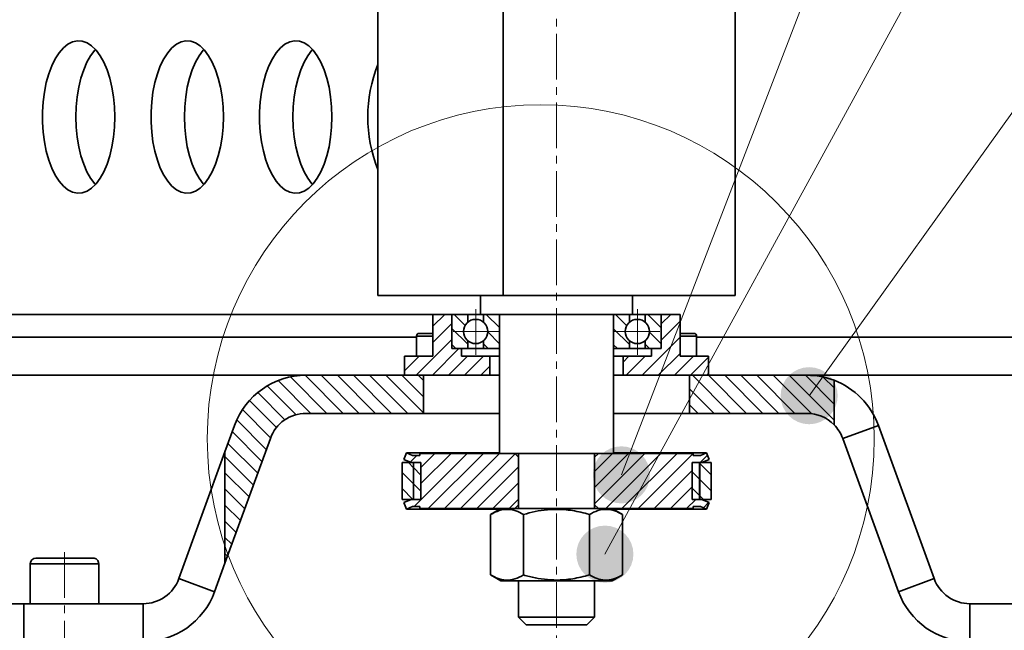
# Model space of a CAD drawing. Header units: millimetres. Extents: x -3920 to 13915, y -406 to 12209.
# Tile 34 of 88: x 1680 to 1938, y 9727 to 9887. Entities that reach past the tile are written whole.
import ezdxf

# ---------------------------------------------------------------- set-up
doc = ezdxf.new("R2010")
doc.units = ezdxf.units.MM
doc.linetypes.add('点画线', pattern=[18, 12, -2, 2, -2])
for name, color, linetype, lineweight in [('中心线层', 1, '点画线', 18), ('几何体', 7, 'Continuous', 35), ('剖面线层', 4, 'Continuous', 18), ('粗实线层', 7, 'Continuous', 35), ('细实线层', 7, 'Continuous', 18)]:
    doc.layers.add(name, color=color, linetype=linetype, lineweight=lineweight)
pattern_1 = [(135, (0, 0), (-2.121320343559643, -2.121320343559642), [])]
pattern_2 = [(45, (0, 0), (-2.121320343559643, 2.121320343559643), [])]

# ---------------------------------------------------------------- blocks, each defined once
blk = doc.blocks.new('*X18')
at = {"layer": '细实线层', "lineweight": 18}
h = blk.add_hatch(color=0, dxfattribs=at)
edge = h.paths.add_edge_path(flags=0)
edge.add_arc((0, 0), 7.5, 0, 360)
at = {"layer": '细实线层', "color": 0}
blk.add_line((0, 0), (656.9591116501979, 1707.637360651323), dxfattribs=at)
blk = doc.blocks.new('*X19')
at = {"layer": '细实线层', "lineweight": 18}
h = blk.add_hatch(color=0, dxfattribs=at)
edge = h.paths.add_edge_path(flags=0)
edge.add_arc((0, 0), 7.5, 0, 360)
at = {"layer": '细实线层', "color": 0}
blk.add_line((0, 0), (943.9743527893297, 1728.4625750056), dxfattribs=at)
blk = doc.blocks.new('*X20')
at = {"layer": '细实线层', "lineweight": 18}
h = blk.add_hatch(color=0, dxfattribs=at)
edge = h.paths.add_edge_path(flags=0)
edge.add_arc((0, 0), 7.5, 0, 360)
at = {"layer": '细实线层', "color": 0}
blk.add_line((0, 0), (1209.827365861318, 1686.843198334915), dxfattribs=at)
blk = doc.blocks.new('*X66')
at = {"layer": '细实线层', "color": 0, "linetype": 'ByBlock', "lineweight": -2}
blk.add_circle((0, 0), 5.845367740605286, dxfattribs=at)

msp = doc.modelspace()

# ---------------------------------------------------------------- hatches: boundary and pattern name
at = {"layer": '剖面线层'}
h = msp.add_hatch(dxfattribs=at)
h.set_pattern_fill('无图案', color=256, style=0, pattern_type=0)
h.set_pattern_definition(pattern_2)
edge = h.paths.add_edge_path(flags=0)
edge.add_line((1803.174580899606, 9793.895014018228), (1803.174580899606, 9798.895009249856))
edge.add_line((1803.174580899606, 9798.895009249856), (1795.67393240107, 9798.895009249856))
edge.add_line((1795.67393240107, 9798.895009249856), (1795.67393240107, 9800.895013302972))
edge.add_line((1795.67393240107, 9800.895013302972), (1793.474759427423, 9800.895013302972))
edge.add_line((1793.474759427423, 9800.895013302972), (1793.174352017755, 9800.895013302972))
edge.add_line((1793.174352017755, 9800.895013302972), (1793.174352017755, 9801.195003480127))
edge.add_arc((1793.47411313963, 9801.194773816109), 0.2997612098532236, 179.9561024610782, 270.12353029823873, ccw=False)
edge.add_line((1793.474759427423, 9800.895013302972), (1793.174352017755, 9800.895013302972))
edge.add_line((1793.174352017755, 9800.895013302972), (1793.174352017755, 9801.195003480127))
edge.add_line((1793.174352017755, 9801.195003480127), (1793.174352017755, 9809.594996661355))
edge.add_line((1793.174352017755, 9809.594996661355), (1793.174352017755, 9809.895016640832))
edge.add_line((1793.174352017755, 9809.895016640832), (1788.174237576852, 9809.895016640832))
edge.add_line((1788.174237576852, 9809.895016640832), (1788.174237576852, 9804.895021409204))
edge.add_line((1788.174237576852, 9804.895021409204), (1788.174237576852, 9804.145016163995))
edge.add_line((1788.174237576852, 9804.145016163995), (1788.174237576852, 9798.895009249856))
edge.add_line((1788.174237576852, 9798.895009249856), (1783.855046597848, 9798.895009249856))
edge.add_line((1783.855046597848, 9798.895009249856), (1780.674542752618, 9798.895009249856))
edge.add_line((1780.674542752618, 9798.895009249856), (1780.674542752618, 9793.895014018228))
edge.add_line((1780.674542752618, 9793.895014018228), (1785.674657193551, 9793.895014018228))
edge.add_line((1785.674657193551, 9793.895014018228), (1803.174580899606, 9793.895014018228))
h = msp.add_hatch(dxfattribs=at)
h.set_pattern_fill('无图案', color=256, style=0, pattern_type=0)
h.set_pattern_definition(pattern_1)
edge = h.paths.add_edge_path(flags=0)
edge.add_line((1805.674161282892, 9801.195003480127), (1805.674161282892, 9809.594996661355))
edge.add_arc((1805.374315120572, 9809.595191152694), 0.2998462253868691, -0.03716416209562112, 83.34974727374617, ccw=False)
edge.add_line((1805.409039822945, 9809.893019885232), (1801.507558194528, 9809.893019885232))
edge.add_line((1801.507558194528, 9809.893019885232), (1801.507558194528, 9807.802365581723))
edge.add_arc((1799.424854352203, 9805.395000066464), 3.183247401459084, 3.274028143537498e-11, 49.13566583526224)
edge.add_arc((1799.424854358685, 9805.395000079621), 3.183247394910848, 310.8643340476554, 359.9999999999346)
edge.add_line((1801.507558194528, 9802.987634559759), (1801.507558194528, 9800.895013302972))
edge.add_line((1801.507558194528, 9800.895013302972), (1805.374707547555, 9800.895013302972))
edge.add_line((1805.374707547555, 9800.895013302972), (1805.674161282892, 9800.895013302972))
edge.add_line((1805.674161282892, 9800.895013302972), (1805.674161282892, 9801.195003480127))
edge.add_arc((1805.374401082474, 9801.194773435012), 0.2997602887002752, 270.0585773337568, 360.0439705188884)
edge.add_line((1805.374707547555, 9800.895013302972), (1805.674161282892, 9800.895013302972))
edge.add_line((1805.674161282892, 9800.895013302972), (1805.674161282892, 9801.195003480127))
edge = h.paths.add_edge_path(flags=0)
edge.add_arc((1799.424854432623, 9805.395000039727), 3.183247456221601, 130.8927925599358, 180)
edge.add_line((1797.340955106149, 9807.80133084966), (1797.340955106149, 9809.895016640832))
edge.add_line((1797.340955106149, 9809.895016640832), (1793.474759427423, 9809.895016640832))
edge.add_line((1793.474759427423, 9809.895016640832), (1793.174352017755, 9809.895016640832))
edge.add_line((1793.174352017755, 9809.895016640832), (1793.174352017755, 9809.594996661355))
edge.add_arc((1793.474163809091, 9809.595205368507), 0.2998118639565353, 89.88617381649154, 180.0398851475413)
edge.add_line((1793.474759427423, 9809.895016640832), (1793.174352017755, 9809.895016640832))
edge.add_line((1793.174352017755, 9809.895016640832), (1793.174352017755, 9809.594996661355))
edge.add_line((1793.174352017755, 9809.594996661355), (1793.174352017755, 9801.195003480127))
edge.add_arc((1793.47411313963, 9801.194773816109), 0.2997612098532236, 179.9561024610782, 270.12353029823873, ccw=False)
edge.add_line((1793.474759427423, 9800.895013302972), (1795.67393240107, 9800.895013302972))
edge.add_line((1795.67393240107, 9800.895013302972), (1797.340955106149, 9800.895013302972))
edge.add_line((1797.340955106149, 9800.895013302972), (1797.340955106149, 9802.988669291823))
edge.add_arc((1799.424854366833, 9805.395000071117), 3.183247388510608, 180, 229.107208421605)
h = msp.add_hatch(dxfattribs=at)
h.set_pattern_fill('无图案', color=256, style=0, pattern_type=0)
h.set_pattern_definition(pattern_1)
edge = h.paths.add_edge_path(flags=0)
edge.add_line((1835.6748479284, 9801.195003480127), (1835.6748479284, 9809.594996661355))
edge.add_arc((1835.97469409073, 9809.595191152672), 0.2998462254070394, 96.65025272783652, 180.0371641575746, ccw=False)
edge.add_line((1835.939969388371, 9809.893019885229), (1839.841451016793, 9809.893019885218))
edge.add_line((1839.841451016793, 9809.893019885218), (1839.841451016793, 9807.802365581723))
edge.add_arc((1841.924154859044, 9805.395000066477), 3.183247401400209, 130.864334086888, 179.9999999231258)
edge.add_arc((1841.924154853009, 9805.395000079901), 3.183247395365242, 180.0000001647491, 229.135665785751)
edge.add_line((1839.841451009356, 9802.987634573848), (1839.841451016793, 9800.895013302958))
edge.add_line((1839.841451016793, 9800.895013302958), (1835.974301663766, 9800.895013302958))
edge.add_line((1835.974301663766, 9800.895013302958), (1835.6748479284, 9800.895013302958))
edge.add_line((1835.6748479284, 9800.895013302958), (1835.6748479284, 9801.195003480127))
edge.add_arc((1835.97460812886, 9801.19477343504), 0.2997602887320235, 179.9560294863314, 269.9414226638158)
edge.add_line((1835.974301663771, 9800.895013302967), (1835.6748479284, 9800.895013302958))
edge.add_line((1835.6748479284, 9800.895013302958), (1835.6748479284, 9801.195003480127))
edge = h.paths.add_edge_path(flags=0)
edge.add_arc((1841.924154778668, 9805.39500003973), 3.183247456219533, 359.9999999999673, 409.1072074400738)
edge.add_line((1844.008054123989, 9807.801330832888), (1844.008054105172, 9809.895016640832))
edge.add_line((1844.008054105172, 9809.895016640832), (1847.874249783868, 9809.895016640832))
edge.add_line((1847.874249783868, 9809.895016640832), (1848.174657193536, 9809.895016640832))
edge.add_line((1848.174657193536, 9809.895016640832), (1848.174657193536, 9809.594996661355))
edge.add_arc((1847.874845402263, 9809.595205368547), 0.2998118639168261, 359.9601148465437, 450.1138261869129)
edge.add_line((1847.874249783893, 9809.895016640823), (1848.174657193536, 9809.895016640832))
edge.add_line((1848.174657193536, 9809.895016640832), (1848.174657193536, 9809.594996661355))
edge.add_line((1848.174657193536, 9809.594996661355), (1848.174657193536, 9801.195003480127))
edge.add_arc((1847.87489607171, 9801.194773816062), 0.2997612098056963, -90.1235303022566, 0.043897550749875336, ccw=False)
edge.add_line((1847.874249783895, 9800.895013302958), (1845.67507681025, 9800.895013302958))
edge.add_line((1845.67507681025, 9800.895013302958), (1844.008054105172, 9800.895013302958))
edge.add_line((1844.008054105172, 9800.895013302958), (1844.008054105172, 9802.988669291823))
edge.add_arc((1841.924154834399, 9805.395000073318), 3.183247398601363, 310.8927916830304, 359.999999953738)
h = msp.add_hatch(dxfattribs=at)
h.set_pattern_fill('无图案', color=256, style=0, pattern_type=0)
h.set_pattern_definition(pattern_2)
edge = h.paths.add_edge_path(flags=0)
edge.add_line((1838.174428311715, 9793.895014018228), (1838.174428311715, 9798.895009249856))
edge.add_line((1838.174428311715, 9798.895009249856), (1845.67507681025, 9798.895009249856))
edge.add_line((1845.67507681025, 9798.895009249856), (1845.67507681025, 9800.895013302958))
edge.add_line((1845.67507681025, 9800.895013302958), (1847.874249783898, 9800.895013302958))
edge.add_line((1847.874249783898, 9800.895013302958), (1848.174657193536, 9800.895013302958))
edge.add_line((1848.174657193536, 9800.895013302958), (1848.174657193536, 9801.195003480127))
edge.add_arc((1847.87489607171, 9801.194773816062), 0.2997612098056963, -90.1235303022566, 0.043897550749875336, ccw=False)
edge.add_line((1847.874249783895, 9800.895013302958), (1848.174657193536, 9800.895013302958))
edge.add_line((1848.174657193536, 9800.895013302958), (1848.174657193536, 9801.195003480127))
edge.add_line((1848.174657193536, 9801.195003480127), (1848.174657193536, 9809.594996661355))
edge.add_line((1848.174657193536, 9809.594996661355), (1848.174657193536, 9809.895016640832))
edge.add_line((1848.174657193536, 9809.895016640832), (1853.174771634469, 9809.895016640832))
edge.add_line((1853.174771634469, 9809.895016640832), (1853.174771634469, 9804.895021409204))
edge.add_line((1853.174771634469, 9804.895021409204), (1853.174771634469, 9804.145016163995))
edge.add_line((1853.174771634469, 9804.145016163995), (1853.174771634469, 9798.895009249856))
edge.add_line((1853.174771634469, 9798.895009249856), (1857.493962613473, 9798.895009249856))
edge.add_line((1857.493962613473, 9798.895009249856), (1860.674466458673, 9798.895009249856))
edge.add_line((1860.674466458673, 9798.895009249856), (1860.674466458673, 9793.895014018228))
edge.add_line((1860.674466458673, 9793.895014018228), (1855.67435201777, 9793.895014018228))
edge.add_line((1855.67435201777, 9793.895014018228), (1838.174428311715, 9793.895014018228))
h = msp.add_hatch(dxfattribs=at)
h.set_pattern_fill('无图案', color=256, style=0, pattern_type=0)
h.set_pattern_definition(pattern_1)
edge = h.paths.add_edge_path(flags=0)
edge.add_arc((1754.838158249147, 9773.89392101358), 20.00109301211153, 90.00160441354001, 159.997825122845, ccw=False)
edge.add_line((1754.837598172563, 9793.89501401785), (1780.674542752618, 9793.895014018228))
edge.add_line((1780.674542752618, 9793.895014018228), (1785.674657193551, 9793.895014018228))
edge.add_line((1785.674657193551, 9793.895014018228), (1785.674657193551, 9783.895023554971))
edge.add_line((1785.674657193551, 9783.895023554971), (1754.837598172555, 9783.895023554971))
edge.add_arc((1754.837993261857, 9773.895001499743), 10.00002206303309, 90.00226368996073, 160.0000199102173)
edge.add_line((1745.44104513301, 9777.315207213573), (1733.518208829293, 9744.559713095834))
edge.add_line((1733.518208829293, 9744.559713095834), (1733.518208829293, 9773.79775831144))
edge.add_line((1733.518208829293, 9773.79775831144), (1736.043538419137, 9780.73541113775))
edge = h.paths.add_edge_path(flags=0)
edge.add_line((1855.67435201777, 9783.895023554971), (1855.67435201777, 9793.895014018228))
edge.add_line((1855.67435201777, 9793.895014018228), (1860.674466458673, 9793.895014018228))
edge.add_line((1860.674466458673, 9793.895014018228), (1886.511411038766, 9793.895014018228))
edge.add_arc((1886.512369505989, 9773.89933851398), 19.99567552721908, 69.10504713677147, 90.00274640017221, ccw=False)
edge.add_line((1893.64394125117, 9792.580016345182), (1893.643941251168, 9780.904241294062))
edge.add_arc((1886.511489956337, 9773.894857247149), 10.00016630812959, 44.50140446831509, 90.00045215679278)
edge.add_line((1886.511411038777, 9783.895023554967), (1855.67435201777, 9783.895023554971))
h = msp.add_hatch(dxfattribs=at)
h.set_pattern_fill('无图案', color=256, style=0, pattern_type=0)
h.set_pattern_definition(pattern_2)
h.paths.add_polyline_path([(1785.029019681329, 9761.308022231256), (1785.029019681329, 9770.960010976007), (1783.102597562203, 9770.960010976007), (1782.476987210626, 9770.960010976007), (1780.508603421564, 9771.775402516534), (1781.235303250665, 9773.528345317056), (1782.854642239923, 9772.857405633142), (1784.763898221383, 9772.857405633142), (1784.763898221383, 9773.373015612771), (1805.674161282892, 9773.373015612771), (1809.674825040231, 9773.373015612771), (1810.674275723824, 9772.372998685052), (1810.674275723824, 9759.895004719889), (1809.674825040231, 9758.895017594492), (1806.04990896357, 9758.895017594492), (1784.763898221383, 9758.895017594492), (1784.763898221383, 9759.410627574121), (1782.854642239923, 9759.410627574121), (1781.235303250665, 9758.739687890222), (1780.508603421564, 9760.49263069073), (1782.476987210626, 9761.308022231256), (1783.102597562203, 9761.310018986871)], flags=0)
h.paths.add_polyline_path([(1830.674733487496, 9759.895004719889), (1830.674733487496, 9772.372998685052), (1831.67418417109, 9773.373015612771), (1835.6748479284, 9773.373015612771), (1856.58606466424, 9773.373015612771), (1856.58606466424, 9772.857405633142), (1858.494366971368, 9772.857405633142), (1860.114659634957, 9773.528345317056), (1860.840405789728, 9771.775402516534), (1858.872022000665, 9770.960010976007), (1858.362759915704, 9770.960010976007), (1858.271207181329, 9770.960010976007), (1856.319989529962, 9770.960010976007), (1856.319989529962, 9761.308022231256), (1858.271207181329, 9761.308022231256), (1858.362759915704, 9761.308022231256), (1858.872022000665, 9761.308022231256), (1860.840405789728, 9760.49263069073), (1860.114659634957, 9758.739687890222), (1858.494366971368, 9759.410627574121), (1856.58606466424, 9759.410627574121), (1856.58606466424, 9758.895017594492), (1835.300053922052, 9758.895017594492), (1831.67418417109, 9758.895017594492)], flags=0)
h = msp.add_hatch(dxfattribs=at)
h.set_pattern_fill('无图案', color=256, style=0, pattern_type=0)
h.set_pattern_definition(pattern_1)
h.paths.add_polyline_path([(1780.102338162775, 9761.310018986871), (1780.102338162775, 9770.960010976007), (1782.476987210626, 9770.960010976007), (1783.102597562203, 9770.960010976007), (1783.102597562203, 9761.310018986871), (1782.476987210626, 9761.308022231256)], flags=0)
h.paths.add_polyline_path([(1856.319989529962, 9761.308022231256), (1856.319989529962, 9770.960010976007), (1858.271207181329, 9770.960010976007), (1858.271207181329, 9761.308022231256)], flags=0)
h = msp.add_hatch(dxfattribs=at)
h.set_pattern_fill('无图案', color=256, style=0, pattern_type=0)
h.set_pattern_definition(pattern_1)
h.paths.add_polyline_path([(1861.246671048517, 9761.310018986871), (1861.246671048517, 9770.960010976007), (1858.872022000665, 9770.960010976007), (1858.246411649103, 9770.960010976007), (1858.246411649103, 9761.310018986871), (1858.872022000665, 9761.308022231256)], flags=0)
h.paths.add_polyline_path([(1785.029019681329, 9761.308022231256), (1785.029019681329, 9770.960010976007), (1783.077802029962, 9770.960010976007), (1783.077802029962, 9761.308022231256)], flags=0)

# ---------------------------------------------------------------- linework, layer by layer
at = {"layer": '中心线层'}
for p, q in [((1820.674504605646, 10621.54567517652), (1820.674504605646, 9708.995022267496)), ((1799.424854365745, 9799.280420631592), (1799.424854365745, 9811.50957950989)), ((1841.924154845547, 9799.280420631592), (1841.924154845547, 9811.50957950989)), ((1805.539433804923, 9805.395000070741), (1793.310274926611, 9805.395000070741)), ((1835.809575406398, 9805.395000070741), (1848.038734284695, 9805.395000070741)), ((1691.333379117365, 9747.39502546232), (1691.333379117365, 9709.482850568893))]:
    msp.add_line(p, q, dxfattribs=at)
at = {"layer": '几何体'}
for p, q in [((1773.745145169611, 9814.893015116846), (1773.745145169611, 10579.29299065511)), ((1806.684102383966, 9814.893015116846), (1806.684102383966, 10579.29299065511)), ((1867.603864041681, 9814.893015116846), (1867.603864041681, 10579.29299065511)), ((1773.745145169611, 9814.893015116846), (1806.684102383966, 9814.893015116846)), ((1800.675000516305, 9814.893015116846), (1800.675000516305, 9809.893019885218)), ((1806.684102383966, 9814.893015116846), (1867.603864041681, 9814.893015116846)), ((1840.674962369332, 9809.893019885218), (1840.674962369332, 9814.893015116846)), ((1786.795224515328, 9809.893019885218), (372.9520696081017, 9809.893019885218)), ((1786.795224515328, 9809.893019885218), (1788.174237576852, 9809.893019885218)), ((1788.174237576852, 9798.895009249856), (1788.174237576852, 9809.895016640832)), ((1793.174352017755, 9809.895016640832), (1788.174237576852, 9809.895016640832)), ((1793.174352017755, 9800.895013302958), (1793.174352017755, 9809.895016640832)), ((1793.474759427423, 9809.895016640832), (1793.174352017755, 9809.895016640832)), ((1793.174352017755, 9801.195003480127), (1793.174352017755, 9809.594996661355)), ((1793.474759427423, 9809.895016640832), (1797.340955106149, 9809.895016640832)), ((1800.675000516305, 9809.895016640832), (1797.340955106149, 9809.895016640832)), ((1797.340955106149, 9807.80133084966), (1797.340955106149, 9809.895016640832)), ((1803.081120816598, 9809.893019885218), (1800.675000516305, 9809.893019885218)), ((1801.507558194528, 9809.893019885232), (1801.507558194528, 9807.802365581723)), ((1840.674962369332, 9809.893019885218), (1803.081120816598, 9809.893019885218)), ((1805.674161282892, 9809.893019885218), (1805.674161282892, 9773.373015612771)), ((1805.674161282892, 9809.594996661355), (1805.674161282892, 9801.195003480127)), ((1835.6748479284, 9773.373015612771), (1835.6748479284, 9809.893019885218)), ((1835.6748479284, 9801.195003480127), (1835.6748479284, 9809.594996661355)), ((1839.841451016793, 9809.893019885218), (1839.841451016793, 9807.802365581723)), ((1844.008054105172, 9809.895016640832), (1840.674962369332, 9809.895016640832)), ((1844.008054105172, 9807.80133084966), (1844.008054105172, 9809.895016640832)), ((1844.008054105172, 9809.895016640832), (1847.874249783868, 9809.895016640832)), ((1848.174657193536, 9809.895016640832), (1847.874249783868, 9809.895016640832)), ((1848.174657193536, 9809.895016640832), (1848.174657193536, 9800.895013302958)), ((1853.174771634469, 9809.895016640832), (1848.174657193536, 9809.895016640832)), ((1848.174657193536, 9809.594996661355), (1848.174657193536, 9801.195003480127)), ((1853.174771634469, 9809.895016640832), (1853.174771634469, 9798.895009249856)), ((-530.38636270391, 9803.895004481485), (1783.855046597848, 9803.895004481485)), ((1783.855046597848, 9804.145016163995), (1783.855046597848, 9798.895009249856)), ((1788.174237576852, 9804.145016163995), (1783.855046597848, 9804.145016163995)), ((1784.604634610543, 9804.895021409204), (1788.174237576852, 9804.895021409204)), ((1797.340955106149, 9800.895013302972), (1797.340955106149, 9802.988669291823)), ((1801.507558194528, 9802.987634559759), (1801.507558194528, 9800.895013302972)), ((1839.841451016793, 9802.987634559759), (1839.841451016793, 9800.895013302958)), ((1844.008054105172, 9800.895013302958), (1844.008054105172, 9802.988669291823)), ((1853.174771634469, 9804.895021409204), (1856.744374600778, 9804.895021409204)), ((1857.493962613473, 9804.145016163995), (1853.174771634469, 9804.145016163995)), ((1857.493962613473, 9798.895009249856), (1857.493962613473, 9804.145016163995)), ((1857.493962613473, 9803.895004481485), (2450.674619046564, 9803.895004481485)), ((1793.174352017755, 9800.895013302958), (1797.340955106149, 9800.895013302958)), ((1797.340955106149, 9800.895013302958), (1793.474759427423, 9800.895013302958)), ((1795.674886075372, 9798.895009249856), (1795.674886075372, 9800.895013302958)), ((1801.507558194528, 9800.895013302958), (1797.340955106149, 9800.895013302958)), ((1805.374707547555, 9800.895013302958), (1801.507558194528, 9800.895013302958)), ((1805.674161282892, 9800.895013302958), (1805.374707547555, 9800.895013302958)), ((1835.974301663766, 9800.895013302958), (1835.6748479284, 9800.895013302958)), ((1839.841451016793, 9800.895013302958), (1835.974301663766, 9800.895013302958)), ((1844.008054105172, 9800.895013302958), (1839.841451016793, 9800.895013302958)), ((1847.874249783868, 9800.895013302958), (1844.008054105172, 9800.895013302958)), ((1848.174657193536, 9800.895013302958), (1844.008054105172, 9800.895013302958)), ((1845.67507681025, 9800.895013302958), (1845.67507681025, 9798.895009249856)), ((1780.674542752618, 9798.895009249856), (1780.674542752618, 9793.895014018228)), ((1788.174237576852, 9798.895009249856), (1780.674542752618, 9798.895009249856)), ((1803.174580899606, 9798.895009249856), (1795.674886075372, 9798.895009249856)), ((1803.174580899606, 9798.895009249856), (1803.174580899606, 9793.895014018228)), ((1805.674161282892, 9798.895009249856), (1803.174580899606, 9798.895009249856)), ((1838.174428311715, 9798.895009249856), (1835.6748479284, 9798.895009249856)), ((1838.174428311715, 9793.895014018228), (1838.174428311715, 9798.895009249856)), ((1845.67507681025, 9798.895009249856), (1838.174428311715, 9798.895009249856)), ((1860.674466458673, 9798.895009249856), (1853.174771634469, 9798.895009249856)), ((1860.674466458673, 9793.895014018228), (1860.674466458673, 9798.895009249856)), ((-538.468752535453, 9793.895014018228), (1754.837598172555, 9793.895014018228)), ((1754.837598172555, 9793.895014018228), (1785.674657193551, 9793.895014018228)), ((1785.674657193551, 9793.895014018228), (1803.174580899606, 9793.895014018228)), ((1785.674657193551, 9783.895023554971), (1785.674657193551, 9793.895014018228)), ((1803.174580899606, 9793.895014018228), (1805.674161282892, 9793.895014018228)), ((1835.6748479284, 9793.895014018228), (1838.174428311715, 9793.895014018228)), ((1838.174428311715, 9793.895014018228), (1886.511411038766, 9793.895014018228)), ((1855.67435201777, 9793.895014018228), (1855.67435201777, 9783.895023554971)), ((1855.67435201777, 9793.895014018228), (1886.511411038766, 9793.895014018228)), ((1886.511411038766, 9793.895014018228), (1990.674580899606, 9793.895014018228)), ((1893.643941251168, 9780.904241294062), (1893.643941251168, 9792.580016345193)), ((1754.837598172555, 9783.895023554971), (1785.674657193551, 9783.895023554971)), ((1785.674657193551, 9783.895023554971), (1805.674161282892, 9783.895023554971)), ((1835.6748479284, 9783.895023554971), (1855.67435201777, 9783.895023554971)), ((1855.67435201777, 9783.895023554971), (1886.511411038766, 9783.895023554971)), ((1733.518208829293, 9773.79775831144), (1736.043538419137, 9780.73541113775)), ((1905.305470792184, 9780.73541113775), (1895.908917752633, 9777.31520721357)), ((1919.959630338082, 9740.47479817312), (1905.305470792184, 9780.73541113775)), ((1733.518208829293, 9744.559713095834), (1745.44104513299, 9777.31520721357)), ((1910.5621236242, 9737.054594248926), (1895.908917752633, 9777.31520721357)), ((1733.518208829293, 9773.79775831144), (1721.390332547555, 9740.47479817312)), ((1733.518208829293, 9773.79775831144), (1733.518208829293, 9744.559713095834)), ((1780.508603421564, 9771.775402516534), (1781.235303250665, 9773.528345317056)), ((1782.476987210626, 9770.960010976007), (1780.508603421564, 9771.775402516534)), ((1805.674161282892, 9773.528345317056), (1781.235303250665, 9773.528345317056)), ((1781.235303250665, 9773.528345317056), (1782.854642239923, 9772.857405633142)), ((1782.854642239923, 9772.857405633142), (1784.763898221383, 9772.857405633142)), ((1784.763898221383, 9772.857405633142), (1784.763898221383, 9773.373015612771)), ((1784.763898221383, 9773.373015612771), (1805.674161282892, 9773.373015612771)), ((1805.674161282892, 9773.373015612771), (1835.6748479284, 9773.373015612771)), ((1810.674275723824, 9772.372998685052), (1809.674825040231, 9773.373015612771)), ((1810.674275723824, 9773.373015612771), (1810.674275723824, 9758.895017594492)), ((1810.674275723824, 9759.895004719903), (1810.674275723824, 9772.372998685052)), ((1830.674733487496, 9758.895017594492), (1830.674733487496, 9773.373015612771)), ((1831.67418417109, 9773.373015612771), (1830.674733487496, 9772.372998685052)), ((1830.674733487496, 9772.372998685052), (1830.674733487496, 9759.895004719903)), ((1860.114659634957, 9773.528345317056), (1835.6748479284, 9773.528345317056)), ((1835.6748479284, 9773.373015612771), (1856.58606466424, 9773.373015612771)), ((1856.58606466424, 9773.373015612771), (1856.58606466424, 9772.857405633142)), ((1856.58606466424, 9772.857405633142), (1858.494366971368, 9772.857405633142)), ((1858.494366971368, 9772.857405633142), (1860.114659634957, 9773.528345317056)), ((1860.840405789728, 9771.775402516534), (1858.872022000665, 9770.960010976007)), ((1860.114659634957, 9773.528345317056), (1860.840405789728, 9771.775402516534)), ((1782.476987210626, 9770.960010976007), (1780.102338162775, 9770.960010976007)), ((1780.102338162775, 9761.310018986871), (1780.102338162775, 9770.960010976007)), ((1785.029019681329, 9770.960010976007), (1782.476987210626, 9770.960010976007)), ((1783.102597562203, 9761.310018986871), (1783.102597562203, 9770.960010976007)), ((1785.029019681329, 9770.960010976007), (1785.029019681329, 9761.308022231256)), ((1856.319989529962, 9761.308022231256), (1856.319989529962, 9770.960010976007)), ((1858.872022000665, 9770.960010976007), (1856.319989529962, 9770.960010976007)), ((1858.271207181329, 9761.308022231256), (1858.271207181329, 9770.960010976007)), ((1858.362759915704, 9770.960010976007), (1858.362759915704, 9761.310018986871)), ((1858.872022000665, 9770.960010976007), (1861.363019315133, 9770.960010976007)), ((1861.363019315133, 9770.960010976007), (1861.363019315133, 9761.310018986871)), ((1780.102338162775, 9761.310018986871), (1783.102597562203, 9761.310018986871)), ((1780.508603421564, 9760.49263069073), (1782.476987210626, 9761.308022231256)), ((1782.476987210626, 9761.308022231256), (1785.029019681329, 9761.308022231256)), ((1783.102597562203, 9761.310018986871), (1783.176030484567, 9761.310018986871)), ((1783.136929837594, 9761.310018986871), (1783.136929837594, 9761.308022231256)), ((1856.319989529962, 9761.308022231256), (1858.872022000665, 9761.308022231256)), ((1858.271207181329, 9761.310018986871), (1858.362759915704, 9761.310018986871)), ((1858.362759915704, 9761.310018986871), (1861.363019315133, 9761.310018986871)), ((1858.872022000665, 9761.308022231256), (1860.840405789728, 9760.49263069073)), ((1781.235303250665, 9758.739687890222), (1780.508603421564, 9760.49263069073)), ((1782.854642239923, 9759.410627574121), (1781.235303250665, 9758.739687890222)), ((1805.780972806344, 9758.739687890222), (1781.235303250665, 9758.739687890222)), ((1784.763898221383, 9759.410627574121), (1782.854642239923, 9759.410627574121)), ((1784.763898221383, 9758.895017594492), (1784.763898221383, 9759.410627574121)), ((1806.04990896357, 9758.895017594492), (1784.763898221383, 9758.895017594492)), ((1806.04990896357, 9758.895017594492), (1803.353871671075, 9757.338740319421)), ((1835.300053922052, 9758.895017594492), (1806.04990896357, 9758.895017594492)), ((1809.674825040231, 9758.895017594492), (1810.674275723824, 9759.895004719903)), ((1830.674733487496, 9759.895004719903), (1831.67418417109, 9758.895017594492)), ((1837.995137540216, 9757.338740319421), (1835.300053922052, 9758.895017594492)), ((1856.58606466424, 9758.895017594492), (1835.300053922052, 9758.895017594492)), ((1860.114659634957, 9758.739687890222), (1835.568990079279, 9758.739687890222)), ((1856.58606466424, 9759.410627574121), (1856.58606466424, 9758.895017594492)), ((1858.494366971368, 9759.410627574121), (1856.58606466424, 9759.410627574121)), ((1860.114659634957, 9758.739687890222), (1858.494366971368, 9759.410627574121)), ((1860.840405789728, 9760.49263069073), (1860.114659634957, 9758.739687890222)), ((1803.353871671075, 9741.451271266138), (1803.353871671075, 9757.338770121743)), ((1811.98367056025, 9741.451271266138), (1811.98367056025, 9757.338770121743)), ((1829.30430349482, 9741.451271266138), (1829.30430349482, 9757.338770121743)), ((1837.995137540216, 9741.451271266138), (1837.995137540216, 9757.338770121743)), ((1683.835591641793, 9745.895006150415), (1698.834981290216, 9745.895006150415)), ((1682.335461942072, 9744.39502546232), (1682.335461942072, 9733.895011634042)), ((1700.335110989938, 9744.39502546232), (1682.335461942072, 9744.39502546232)), ((1700.335110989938, 9733.895011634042), (1700.335110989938, 9744.39502546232)), ((1733.518208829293, 9744.559713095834), (1730.786885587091, 9737.054594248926)), ((1730.786885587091, 9737.054594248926), (1721.390332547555, 9740.47479817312)), ((1803.353871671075, 9741.451271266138), (1806.04990896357, 9739.89502379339)), ((1835.300053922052, 9739.89502379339), (1837.995137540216, 9741.451271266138)), ((1919.959630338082, 9740.47479817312), (1910.5621236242, 9737.054594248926)), ((1835.300053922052, 9739.89502379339), (1806.04990896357, 9739.89502379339)), ((1810.674275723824, 9739.89502379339), (1810.674275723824, 9730.373002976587)), ((1830.674733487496, 9730.373002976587), (1830.674733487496, 9739.89502379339)), ((1680.674161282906, 9733.895011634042), (1670.674886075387, 9733.895011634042)), ((1680.674161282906, 9733.895011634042), (1680.674161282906, 9723.895021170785)), ((1711.992825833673, 9733.895011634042), (1680.674161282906, 9733.895011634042)), ((1711.992825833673, 9723.895021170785), (1711.992825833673, 9733.895011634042)), ((1929.356183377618, 9733.895011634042), (1929.356183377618, 9723.895021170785)), ((1960.674847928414, 9733.895011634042), (1929.356183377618, 9733.895011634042)), ((1810.674275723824, 9730.373002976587), (1812.67508443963, 9728.372998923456)), ((1810.674275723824, 9730.373002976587), (1830.674733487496, 9730.373002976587)), ((1828.674878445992, 9728.372998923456), (1830.674733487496, 9730.373002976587)), ((1828.674878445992, 9728.372998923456), (1812.67508443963, 9728.372998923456))]:
    msp.add_line(p, q, dxfattribs=at)
for points in [[(1704.46642812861, 9859.07272288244), (1704.551305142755, 9861.738421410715), (1704.46642812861, 9864.40417954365), (1704.213704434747, 9867.022313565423), (1703.796948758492, 9869.546212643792), (1703.223790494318, 9871.930756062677), (1702.504720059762, 9874.133445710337), (1701.652135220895, 9876.114882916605), (1700.681294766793, 9877.83984133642), (1699.610318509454, 9879.277445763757), (1698.45827993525, 9880.402066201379), (1697.24425253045, 9881.193615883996), (1695.991124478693, 9881.637968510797), (1694.72083028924, 9881.72725626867), (1693.457211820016, 9881.459810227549), (1692.221249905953, 9880.840458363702), (1691.034879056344, 9879.88022753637), (1689.920987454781, 9878.596283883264), (1688.897694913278, 9877.011455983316), (1687.98407491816, 9875.154115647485), (1687.196339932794, 9873.057403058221), (1686.548795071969, 9870.758630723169), (1686.052884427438, 9868.298925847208), (1685.717191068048, 9865.722157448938), (1685.548390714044, 9863.074280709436), (1685.548390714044, 9860.402562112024), (1685.717191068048, 9857.754685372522), (1686.052884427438, 9855.177916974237), (1686.548795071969, 9852.71821209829), (1687.196339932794, 9850.419499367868), (1687.98407491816, 9848.32272717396), (1688.897694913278, 9846.465386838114), (1689.920987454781, 9844.880588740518), (1691.034879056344, 9843.596615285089), (1692.221249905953, 9842.636384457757), (1693.457211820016, 9842.017032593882), (1694.72083028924, 9841.749616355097), (1695.991124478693, 9841.838874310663), (1697.24425253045, 9842.283256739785), (1698.45827993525, 9843.074836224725), (1699.610318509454, 9844.199426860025), (1700.681294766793, 9845.637031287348), (1701.652135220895, 9847.36195990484), (1702.504720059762, 9849.343456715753), (1703.223790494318, 9851.546086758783), (1703.796948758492, 9853.930630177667), (1704.213704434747, 9856.454529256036), (1704.46642812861, 9859.07272288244)], [(1733.004178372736, 9859.07272288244), (1733.08905538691, 9861.738421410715), (1733.004178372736, 9864.40417954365), (1732.750501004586, 9867.022313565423), (1732.333745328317, 9869.546212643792), (1731.760587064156, 9871.930756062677), (1731.041516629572, 9874.133445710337), (1730.188931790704, 9876.114882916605), (1729.219045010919, 9877.83984133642), (1728.14806875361, 9879.277445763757), (1726.995076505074, 9880.402066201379), (1725.781049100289, 9881.193615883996), (1724.527921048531, 9881.637968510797), (1723.258580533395, 9881.72725626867), (1721.99400838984, 9881.459810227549), (1720.758046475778, 9880.840458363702), (1719.572629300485, 9879.88022753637), (1718.457784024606, 9878.596283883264), (1717.434491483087, 9877.011455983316), (1716.521825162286, 9875.154115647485), (1715.734090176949, 9873.057403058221), (1715.08654531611, 9870.758630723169), (1714.590634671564, 9868.298925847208), (1714.254941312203, 9865.722157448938), (1714.085187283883, 9863.074280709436), (1714.085187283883, 9860.402562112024), (1714.254941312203, 9857.754685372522), (1714.590634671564, 9855.177916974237), (1715.08654531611, 9852.71821209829), (1715.734090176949, 9850.419499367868), (1716.521825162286, 9848.32272717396), (1717.434491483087, 9846.465386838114), (1718.457784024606, 9844.880588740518), (1719.572629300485, 9843.596615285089), (1720.758046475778, 9842.636384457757), (1721.99400838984, 9842.017032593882), (1723.258580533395, 9841.749616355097), (1724.527921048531, 9841.838874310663), (1725.781049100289, 9842.283256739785), (1726.995076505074, 9843.074836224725), (1728.14806875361, 9844.199426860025), (1729.219045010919, 9845.637031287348), (1730.188931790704, 9847.36195990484), (1731.041516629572, 9849.343456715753), (1731.760587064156, 9851.546086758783), (1732.333745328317, 9853.930630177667), (1732.750501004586, 9856.454529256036), (1733.004178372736, 9859.07272288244)], [(1761.540974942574, 9859.07272288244), (1761.62585195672, 9861.738421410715), (1761.540974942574, 9864.40417954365), (1761.28729757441, 9867.022313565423), (1760.870541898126, 9869.546212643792), (1760.297383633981, 9871.930756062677), (1759.57831319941, 9874.133445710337), (1758.72668203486, 9876.114882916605), (1757.755841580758, 9877.83984133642), (1756.684865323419, 9879.277445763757), (1755.531873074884, 9880.402066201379), (1754.318799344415, 9881.193615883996), (1753.065671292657, 9881.637968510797), (1751.795377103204, 9881.72725626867), (1750.53080495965, 9881.459810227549), (1749.294843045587, 9880.840458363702), (1748.109425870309, 9879.88022753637), (1746.994580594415, 9878.596283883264), (1745.972241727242, 9877.011455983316), (1745.058621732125, 9875.154115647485), (1744.270886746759, 9873.057403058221), (1743.623341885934, 9870.758630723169), (1743.127431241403, 9868.298925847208), (1742.791737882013, 9865.722157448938), (1742.621983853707, 9863.074280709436), (1742.621983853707, 9860.402562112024), (1742.791737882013, 9857.754685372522), (1743.127431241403, 9855.177916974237), (1743.623341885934, 9852.71821209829), (1744.270886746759, 9850.419499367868), (1745.058621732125, 9848.32272717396), (1745.972241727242, 9846.465386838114), (1746.994580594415, 9844.880588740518), (1748.109425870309, 9843.596615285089), (1749.294843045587, 9842.636384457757), (1750.53080495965, 9842.017032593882), (1751.795377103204, 9841.749616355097), (1753.065671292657, 9841.838874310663), (1754.318799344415, 9842.283256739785), (1755.531873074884, 9843.074836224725), (1756.684865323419, 9844.199426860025), (1757.755841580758, 9845.637031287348), (1758.72668203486, 9847.36195990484), (1759.57831319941, 9849.343456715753), (1760.297383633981, 9851.546086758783), (1760.870541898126, 9853.930630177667), (1761.28729757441, 9856.454529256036), (1761.540974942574, 9859.07272288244)], [(1694.323148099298, 9861.738421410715), (1694.408025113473, 9864.40417954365), (1694.661702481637, 9867.022313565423), (1695.078458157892, 9869.546212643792), (1695.651616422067, 9871.930756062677), (1696.370686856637, 9874.133445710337), (1697.222318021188, 9876.114882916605), (1698.193158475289, 9877.83984133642), (1699.264134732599, 9879.277445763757), (1699.437703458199, 9879.472174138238)], [(1722.859944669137, 9861.738421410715), (1722.944821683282, 9864.40417954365), (1723.198499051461, 9867.022313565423), (1723.615254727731, 9869.546212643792), (1724.188412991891, 9871.930756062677), (1724.907483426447, 9874.133445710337), (1725.760068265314, 9876.114882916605), (1726.729955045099, 9877.83984133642), (1727.800931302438, 9879.277445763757), (1727.974500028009, 9879.472174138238)], [(1751.397694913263, 9861.738421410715), (1751.482571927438, 9864.40417954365), (1751.735295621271, 9867.022313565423), (1752.152051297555, 9869.546212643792), (1752.7252095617, 9871.930756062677), (1753.444279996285, 9874.133445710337), (1754.296864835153, 9876.114882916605), (1755.267705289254, 9877.83984133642), (1756.338681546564, 9879.277445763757), (1756.511296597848, 9879.472174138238)], [(1699.437703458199, 9844.004728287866), (1699.264134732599, 9844.199426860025), (1698.193158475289, 9845.637031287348), (1697.222318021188, 9847.36195990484), (1696.370686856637, 9849.343456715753), (1695.651616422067, 9851.546086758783), (1695.078458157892, 9853.930630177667), (1694.661702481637, 9856.454529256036), (1694.408025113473, 9859.07272288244), (1694.323148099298, 9861.738421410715)], [(1727.974500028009, 9844.004728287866), (1727.800931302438, 9844.199426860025), (1726.729955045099, 9845.637031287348), (1725.760068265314, 9847.36195990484), (1724.907483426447, 9849.343456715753), (1724.188412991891, 9851.546086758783), (1723.615254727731, 9853.930630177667), (1723.198499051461, 9856.454529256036), (1722.944821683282, 9859.07272288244), (1722.859944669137, 9861.738421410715)], [(1756.511296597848, 9844.004728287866), (1756.338681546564, 9844.199426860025), (1755.267705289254, 9845.637031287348), (1754.296864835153, 9847.36195990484), (1753.444279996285, 9849.343456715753), (1752.7252095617, 9851.546086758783), (1752.152051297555, 9853.930630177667), (1751.735295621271, 9856.454529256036), (1751.482571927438, 9859.07272288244), (1751.397694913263, 9861.738421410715)]]:
    msp.add_lwpolyline(points, dxfattribs=at)
for centre, radius, start, end in [((1807.548595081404, 9861.73843631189), 36.4949767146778, 157.8575127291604, 202.1424872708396), ((1793.474163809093, 9809.595205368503), 0.2998118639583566, 89.88617381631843, 180.0398851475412), ((1805.374315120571, 9809.595191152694), 0.2998462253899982, 359.9628358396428, 83.3497472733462), ((1835.974694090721, 9809.595191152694), 0.2998462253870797, 96.6502527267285, 180.0371641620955), ((1847.874845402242, 9809.595205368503), 0.2998118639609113, 359.9601148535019, 90.11382618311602), ((1784.604497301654, 9804.145570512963), 0.749450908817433, 89.98950268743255, 180.042380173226), ((1856.744511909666, 9804.145570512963), 0.749450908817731, 359.9576198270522, 90.01049731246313), ((1793.474113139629, 9801.19477381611), 0.2997612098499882, 179.9561024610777, 270.1235302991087), ((1805.374401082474, 9801.19477343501), 0.299760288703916, 270.0585773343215, 0.04397051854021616), ((1835.974608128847, 9801.19477343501), 0.2997602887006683, 179.956029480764, 269.9414226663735), ((1847.874896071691, 9801.19477381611), 0.2997612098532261, 269.876469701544, 0.04389753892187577), ((1754.838158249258, 9773.893921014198), 20.00109301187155, 90.0016044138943, 159.9978251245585), ((1886.51236950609, 9773.899338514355), 19.99567552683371, 69.10504713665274, 90.00274640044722), ((1886.509664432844, 9773.893065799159), 20.00250050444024, 20.00331425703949, 69.1042165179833), ((1754.837993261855, 9773.895001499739), 10.00002206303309, 90.00226368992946, 160.0000199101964), ((1886.51148995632, 9773.894857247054), 10.00016630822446, 44.50140446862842, 90.00045215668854), ((1886.498166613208, 9773.885457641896), 10.01625774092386, 20.02427634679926, 44.48633395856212), ((1683.835991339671, 9744.394476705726), 1.500529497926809, 90.0152619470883, 179.979046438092), ((1698.836208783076, 9744.396104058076), 1.498902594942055, 359.9587705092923, 90.04692110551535), ((1711.99345293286, 9743.894951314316), 9.999939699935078, 269.9964069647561, 340.0001687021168), ((1929.356509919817, 9743.89495128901), 9.999939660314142, 199.9998312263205, 269.9981290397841), ((1711.994252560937, 9743.893292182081), 19.99827106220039, 269.9959123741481, 340.0033952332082), ((1929.35621810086, 9743.895379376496), 20.00035820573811, 200.0007918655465, 269.9999005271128)]:
    msp.add_arc(centre, radius, start, end, dxfattribs=at)
for points, knots in [([(1803.353871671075, 9757.338770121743), (1804.089744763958, 9757.723915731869), (1805.532708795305, 9758.479142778), (1807.870527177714, 9758.803601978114), (1810.071679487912, 9758.347896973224), (1811.33041488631, 9757.683550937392), (1811.98367056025, 9757.338770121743)], [0, 0, 0, 0, 2.484699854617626, 4.872215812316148, 6.923503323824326, 9.136649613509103, 9.136649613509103, 9.136649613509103, 9.136649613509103]), ([(1811.98367056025, 9757.338770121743), (1813.012411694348, 9757.613056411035), (1815.078694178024, 9758.163975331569), (1818.646074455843, 9758.6900138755), (1822.696026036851, 9758.721516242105), (1826.387347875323, 9758.132570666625), (1828.569115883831, 9757.538839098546), (1829.30430349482, 9757.338770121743)], [0, 0, 0, 0, 3.193993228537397, 6.415309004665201, 10.79720598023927, 15.29706259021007, 17.58400000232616, 17.58400000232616, 17.58400000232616, 17.58400000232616]), ([(1829.30430349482, 9757.338770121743), (1830.045700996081, 9757.723945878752), (1831.500050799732, 9758.47951935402), (1833.852646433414, 9758.80345500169), (1836.068336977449, 9758.348328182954), (1837.337025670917, 9757.68359156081), (1837.995137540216, 9757.338770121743)], [0, 0, 0, 0, 2.499453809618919, 4.903011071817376, 6.968306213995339, 9.194390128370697, 9.194390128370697, 9.194390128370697, 9.194390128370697]), ([(1811.98367056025, 9741.451271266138), (1811.247798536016, 9741.066112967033), (1809.80484009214, 9740.310862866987), (1807.467015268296, 9739.986412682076), (1805.265856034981, 9740.442109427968), (1804.007126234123, 9741.106477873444), (1803.353871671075, 9741.451271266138)], [0, 0, 0, 0, 2.48471237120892, 4.872228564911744, 6.923516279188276, 9.136675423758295, 9.136675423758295, 9.136675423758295, 9.136675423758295]), ([(1829.30430349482, 9741.451271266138), (1828.569104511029, 9741.25118555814), (1826.423511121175, 9740.667258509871), (1822.734328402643, 9740.072086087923), (1818.692944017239, 9740.094336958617), (1815.088291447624, 9740.624009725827), (1813.021874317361, 9741.174630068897), (1811.98367056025, 9741.451271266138)], [0, 0, 0, 0, 2.286949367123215, 6.674197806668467, 11.1686464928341, 14.36080970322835, 17.58398878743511, 17.58398878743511, 17.58398878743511, 17.58398878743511]), ([(1837.995137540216, 9741.451271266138), (1837.253741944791, 9741.06608870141), (1835.799118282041, 9740.310357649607), (1833.446446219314, 9739.986495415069), (1831.230825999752, 9740.441844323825), (1829.962416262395, 9741.10644437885), (1829.30430349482, 9741.451271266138)], [0, 0, 0, 0, 2.499467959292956, 4.903974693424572, 6.968333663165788, 9.194431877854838, 9.194431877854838, 9.194431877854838, 9.194431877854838])]:
    msp.add_open_spline(points, degree=3, knots=knots, dxfattribs=at)
at = {"layer": '粗实线层'}
for centre in [(1799.424854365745, 9805.395000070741), (1841.924154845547, 9805.395000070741)]:
    msp.add_circle(centre, 3.183247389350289, dxfattribs=at)

# ---------------------------------------------------------------- block references
at = {"layer": '细实线层'}
for name, p in [('*X20', (1887.09448613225, 9788.531246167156)), ('*X19', (1833.39091162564, 9746.91186949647)), ('*X18', (1837.734761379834, 9767.737083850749))]:
    msp.add_blockref(name, p, dxfattribs=at)
at = {"layer": '细实线层', "xscale": 15, "yscale": 15, "zscale": 15}
msp.add_blockref('*X66', (1816.538102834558, 9777.272856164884), dxfattribs=at)

doc.saveas('drawing.dxf')
